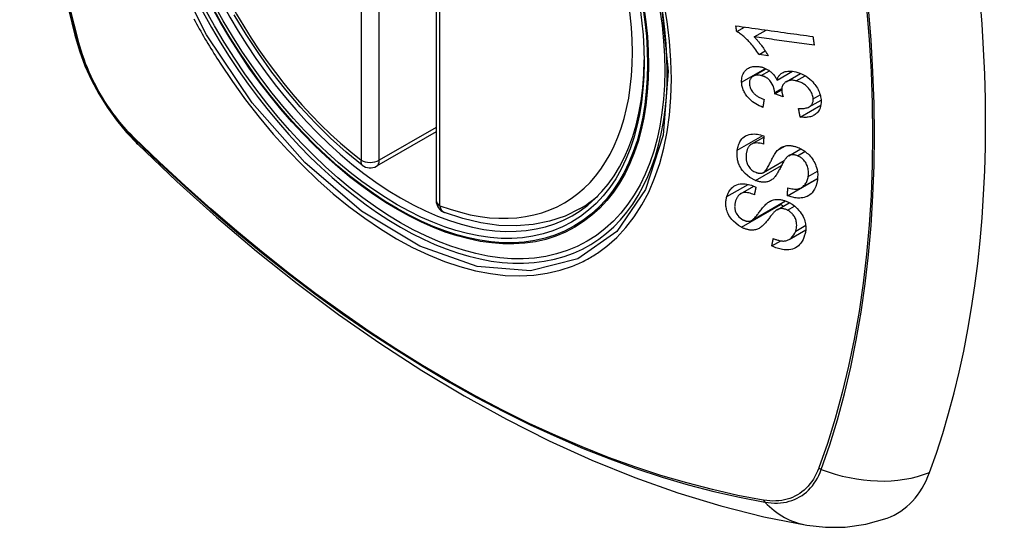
# Model space of a CAD drawing. Header units: inches. Extents: x 387.2 to 455.7, y 148.1 to 211.9.
# Tile 71 of 97: x 451.384 to 452.288, y 172.429 to 172.895. Entities that reach past the tile are written whole.
import ezdxf

# ---------------------------------------------------------------- set-up
doc = ezdxf.new("R2010")
doc.units = ezdxf.units.IN
doc.header["$MEASUREMENT"] = 0
doc.layers.add('Visible Edges(ANSI)', color=7, linetype='Continuous', lineweight=25)
doc.layers.add('Visible Tangent Edges(ANSI)', color=7, linetype='Continuous', lineweight=25)

msp = doc.modelspace()

# ---------------------------------------------------------------- linework, layer by layer
at = {"layer": 'Visible Edges(ANSI)'}
for p, q in [((451.76649, 173.21465), (451.76649, 172.72936)), ((452.04247, 172.88448), (452.04955, 172.88856)), ((452.05852, 172.8795), (452.06946, 172.8858)), ((452.06297, 172.86333), (452.06871, 172.86663)), ((452.07137, 172.86218), (452.06297, 172.86333)), ((452.05757, 172.84341), (452.06944, 172.85025)), ((452.07962, 172.83983), (452.09367, 172.84793)), ((452.08792, 172.83837), (452.10112, 172.84597)), ((452.07737, 172.82721), (452.08385, 172.83094)), ((452.08509, 172.82458), (452.07737, 172.82721)), ((452.10907, 172.8153), (452.11994, 172.82156)), ((452.1008, 172.80594), (452.11977, 172.81687)), ((451.76649, 172.79229), (451.71181, 172.7608)), ((452.05593, 172.78101), (452.06737, 172.7876)), ((452.09022, 172.77042), (452.10131, 172.7768)), ((452.06702, 172.75501), (452.08613, 172.76601)), ((452.08915, 172.73368), (452.11661, 172.7495)), ((452.10196, 172.74113), (452.11673, 172.74963)), ((452.11661, 172.7495), (452.11661, 172.74957)), ((452.11671, 172.74943), (452.11661, 172.7495)), ((452.04612, 172.73554), (452.05812, 172.74246)), ((451.8983, 172.72161), (451.90861, 172.72755)), ((452.05603, 172.71094), (452.08723, 172.72891)), ((452.07956, 172.72082), (452.0908, 172.72729)), ((452.09071, 172.69353), (452.10589, 172.70227)), ((452.07479, 172.68765), (452.08289, 172.69232))]:
    msp.add_line(p, q, dxfattribs=at)
at = {"layer": 'Visible Edges(ANSI)', "flags": 128}
for points in [[(451.4382, 173.58901), (451.42536, 173.5509), (451.41431, 173.51166), (451.40502, 173.47137), (451.39746, 173.4301), (451.39162, 173.38791), (451.38748, 173.34487), (451.385, 173.30103), (451.38418, 173.25645), (451.385, 173.21121), (451.38742, 173.16535), (451.39145, 173.11896), (451.39704, 173.07208), (451.40419, 173.02479), (451.41287, 172.97716), (451.42306, 172.92924), (451.43473, 172.88112)], [(451.69868, 172.7617), (451.68398, 172.7737), (451.66955, 172.78669), (451.65546, 172.8006), (451.64176, 172.81537), (451.62852, 172.83093), (451.61579, 172.84723), (451.60362, 172.86417), (451.59208, 172.88169), (451.5812, 172.8997)], [(452.04247, 172.88448), (452.04244, 172.8847), (452.04241, 172.88491), (452.04238, 172.88513), (452.04235, 172.88534), (452.04232, 172.88556), (452.04229, 172.88577), (452.04226, 172.88599), (452.04223, 172.8862), (452.0422, 172.88642), (452.04217, 172.88663), (452.04214, 172.88685), (452.04211, 172.88706), (452.04208, 172.88728), (452.04205, 172.88749), (452.04202, 172.88771), (452.04199, 172.88792), (452.04196, 172.88814), (452.04193, 172.88835), (452.0419, 172.88857), (452.04187, 172.88878), (452.04184, 172.889), (452.04181, 172.88921), (452.04178, 172.88943), (452.04175, 172.88965)], [(452.04175, 172.88965), (452.04467, 172.88924), (452.0476, 172.88883), (452.05054, 172.88842), (452.05349, 172.88801), (452.05644, 172.8876), (452.05939, 172.8872), (452.06235, 172.88678), (452.06531, 172.88637), (452.06827, 172.88596), (452.07123, 172.88555), (452.0742, 172.88514), (452.07716, 172.88473), (452.08012, 172.88432), (452.08309, 172.88391), (452.08604, 172.8835), (452.089, 172.88309), (452.09195, 172.88268), (452.0949, 172.88227), (452.09784, 172.88187), (452.10078, 172.88146), (452.10371, 172.88106), (452.10664, 172.88065), (452.10955, 172.88025), (452.11246, 172.87985)], [(452.06297, 172.86333), (452.06202, 172.86481), (452.06107, 172.86623), (452.06012, 172.86758), (452.05918, 172.86886), (452.05825, 172.87008), (452.05732, 172.87124), (452.0564, 172.87234), (452.0555, 172.87337), (452.05461, 172.87435), (452.05374, 172.87528), (452.0529, 172.87615), (452.05207, 172.87697), (452.05127, 172.87774), (452.05049, 172.87846), (452.04975, 172.87914), (452.04899, 172.8798), (452.04822, 172.88046), (452.04744, 172.8811), (452.04664, 172.88172), (452.04582, 172.88232), (452.045, 172.88291), (452.04417, 172.88346), (452.04332, 172.88399), (452.04247, 172.88448)], [(451.43473, 172.88112), (451.43897, 172.86682), (451.44411, 172.8531), (451.4501, 172.83988), (451.45691, 172.82715), (451.46453, 172.8149), (451.47298, 172.8031), (451.4823, 172.79178), (451.49258, 172.78095)], [(452.05852, 172.8795), (452.059, 172.87902), (452.05949, 172.87853), (452.05996, 172.87803), (452.06044, 172.87752), (452.0609, 172.877), (452.06136, 172.87648), (452.06182, 172.87595), (452.06227, 172.87542), (452.06271, 172.87488), (452.06315, 172.87435), (452.06357, 172.87381), (452.064, 172.87327), (452.06441, 172.87273), (452.06482, 172.87219), (452.06528, 172.87157), (452.06582, 172.87083), (452.06643, 172.86998), (452.06709, 172.86904), (452.06779, 172.86801), (452.06852, 172.86692), (452.06926, 172.86578), (452.06998, 172.8646), (452.07069, 172.86339), (452.07137, 172.86218)], [(452.11367, 172.8719), (452.11139, 172.87222), (452.1091, 172.87253), (452.10681, 172.87285), (452.10452, 172.87316), (452.10223, 172.87348), (452.09993, 172.87379), (452.09763, 172.87411), (452.09533, 172.87443), (452.09303, 172.87474), (452.09072, 172.87506), (452.08842, 172.87538), (452.08612, 172.8757), (452.08381, 172.87601), (452.0815, 172.87633), (452.0792, 172.87665), (452.0769, 172.87697), (452.07459, 172.87728), (452.07229, 172.8776), (452.06999, 172.87792), (452.06769, 172.87824), (452.06539, 172.87855), (452.0631, 172.87887), (452.06081, 172.87918), (452.05852, 172.8795)], [(452.11246, 172.87985), (452.11251, 172.87951), (452.11256, 172.87918), (452.11261, 172.87885), (452.11266, 172.87852), (452.11271, 172.87819), (452.11276, 172.87786), (452.11281, 172.87753), (452.11286, 172.8772), (452.11291, 172.87686), (452.11296, 172.87653), (452.11301, 172.8762), (452.11306, 172.87587), (452.11311, 172.87554), (452.11316, 172.87521), (452.11321, 172.87488), (452.11326, 172.87455), (452.11331, 172.87422), (452.11336, 172.87389), (452.11341, 172.87355), (452.11346, 172.87322), (452.11351, 172.87289), (452.11357, 172.87256), (452.11362, 172.87223), (452.11367, 172.8719)], [(452.04701, 172.838), (452.04699, 172.83936), (452.04708, 172.84069), (452.04726, 172.84197), (452.04754, 172.84322), (452.04793, 172.84441), (452.04842, 172.84556), (452.04901, 172.84664), (452.04968, 172.84764), (452.05044, 172.84857), (452.05129, 172.84941), (452.05223, 172.85016), (452.05325, 172.8508), (452.05428, 172.8513), (452.0553, 172.8517), (452.05631, 172.85199), (452.05728, 172.85221), (452.05819, 172.85235), (452.0591, 172.85245), (452.06002, 172.85249), (452.06095, 172.85248), (452.0619, 172.85242), (452.06286, 172.85231), (452.06383, 172.85215), (452.06481, 172.85194)], [(452.06481, 172.85194), (452.06547, 172.85177), (452.06612, 172.85158), (452.06678, 172.85137), (452.06743, 172.85113), (452.06808, 172.85087), (452.06872, 172.85059), (452.06936, 172.85028), (452.06999, 172.84996), (452.07062, 172.84961), (452.07123, 172.84923), (452.07185, 172.84883), (452.07249, 172.84838), (452.07315, 172.84789), (452.07383, 172.84734), (452.07451, 172.84674), (452.07519, 172.84609), (452.07586, 172.84538), (452.07651, 172.84464), (452.07712, 172.84388), (452.07769, 172.8431), (452.07822, 172.8423), (452.07872, 172.84149), (452.07919, 172.84067), (452.07962, 172.83983)], [(452.07962, 172.83983), (452.07978, 172.84044), (452.07996, 172.84103), (452.08017, 172.84161), (452.08041, 172.84217), (452.08068, 172.84271), (452.08097, 172.84323), (452.0813, 172.84374), (452.08165, 172.84422), (452.08204, 172.84468), (452.08246, 172.84511), (452.0829, 172.84551), (452.08337, 172.84589), (452.08387, 172.84624), (452.08442, 172.84657), (452.08512, 172.84693), (452.08598, 172.84729), (452.087, 172.84761), (452.08819, 172.84788), (452.08954, 172.84805), (452.09094, 172.84811), (452.09237, 172.84806), (452.09382, 172.84791), (452.09529, 172.84767), (452.09676, 172.84735)], [(452.09676, 172.84735), (452.09869, 172.84683), (452.10061, 172.84617), (452.10251, 172.84536), (452.10437, 172.84441), (452.10617, 172.84333), (452.10791, 172.84212), (452.10956, 172.84079), (452.11104, 172.83944), (452.11233, 172.83812), (452.11343, 172.83687), (452.11435, 172.83574), (452.11514, 172.83468), (452.11587, 172.83359), (452.11655, 172.83248), (452.11717, 172.83135), (452.11773, 172.83021), (452.11823, 172.82905), (452.11866, 172.82789), (452.11903, 172.82672), (452.11933, 172.82556), (452.11958, 172.8244), (452.11976, 172.82324), (452.1199, 172.82209), (452.11997, 172.82095)], [(452.06647, 172.81484), (452.06485, 172.81552), (452.06324, 172.81626), (452.06165, 172.81708), (452.0601, 172.81798), (452.05858, 172.81896), (452.05711, 172.82002), (452.05574, 172.82113), (452.05455, 172.82221), (452.05351, 172.82326), (452.05262, 172.82426), (452.05186, 172.8252), (452.05117, 172.82612), (452.05053, 172.82706), (452.04994, 172.82802), (452.04941, 172.82899), (452.04892, 172.82999), (452.0485, 172.83099), (452.04813, 172.83199), (452.04781, 172.833), (452.04755, 172.834), (452.04734, 172.83501), (452.04718, 172.83601), (452.04707, 172.83701), (452.04701, 172.838)], [(452.06494, 172.84404), (452.06421, 172.84419), (452.06348, 172.84432), (452.06276, 172.8444), (452.06204, 172.84444), (452.06134, 172.84444), (452.06066, 172.84439), (452.06, 172.84429), (452.05936, 172.84415), (452.05875, 172.84396), (452.05816, 172.84371), (452.0576, 172.84343), (452.05706, 172.84309), (452.05657, 172.84271), (452.05611, 172.8423), (452.0557, 172.84184), (452.05534, 172.84136), (452.05503, 172.84083), (452.05477, 172.84027), (452.05456, 172.83969), (452.0544, 172.83907), (452.05428, 172.83844), (452.05421, 172.83778), (452.05418, 172.83711), (452.05419, 172.83644)], [(452.07742, 172.82842), (452.07697, 172.83158), (452.07588, 172.83474), (452.07427, 172.83767), (452.07295, 172.83943), (452.07245, 172.83998), (452.07212, 172.8403), (452.07178, 172.84062), (452.07143, 172.84092), (452.07107, 172.84121), (452.0707, 172.84149), (452.07032, 172.84175), (452.06993, 172.842), (452.06953, 172.84224), (452.06913, 172.84247), (452.06872, 172.84268), (452.06831, 172.84288), (452.06789, 172.84307), (452.06748, 172.84324), (452.06706, 172.8434), (452.06663, 172.84355), (452.06621, 172.84369), (452.06579, 172.84382), (452.06536, 172.84393), (452.06494, 172.84404)], [(452.09724, 172.83914), (452.09643, 172.83932), (452.09562, 172.83946), (452.09483, 172.83957), (452.09404, 172.83964), (452.09326, 172.83966), (452.09249, 172.83965), (452.09173, 172.83959), (452.091, 172.83948), (452.09029, 172.83932), (452.08961, 172.83912), (452.08895, 172.83888), (452.08833, 172.83859), (452.08773, 172.83826), (452.08714, 172.83786), (452.08655, 172.8374), (452.08598, 172.83685), (452.08544, 172.8362), (452.08497, 172.83548), (452.08458, 172.8347), (452.08427, 172.83388), (452.08405, 172.833), (452.08391, 172.83209), (452.08385, 172.83115), (452.08386, 172.83019)], [(452.11272, 172.82272), (452.11264, 172.82374), (452.11247, 172.82477), (452.11223, 172.82581), (452.11189, 172.82684), (452.11148, 172.82786), (452.11098, 172.82886), (452.11039, 172.82986), (452.10975, 172.83081), (452.10907, 172.83168), (452.10839, 172.83248), (452.10771, 172.83321), (452.10702, 172.83388), (452.10631, 172.83453), (452.10558, 172.83513), (452.10481, 172.83571), (452.10403, 172.83625), (452.10321, 172.83676), (452.10238, 172.83722), (452.10154, 172.83764), (452.10069, 172.83802), (452.09984, 172.83836), (452.09898, 172.83865), (452.09811, 172.83892), (452.09724, 172.83914)], [(452.05419, 172.83644), (452.05429, 172.83534), (452.0545, 172.83422), (452.05481, 172.83311), (452.05524, 172.83201), (452.05579, 172.83092), (452.05641, 172.82993), (452.05703, 172.82909), (452.0576, 172.8284), (452.05812, 172.82784), (452.05865, 172.82731), (452.05921, 172.8268), (452.05978, 172.82632), (452.06038, 172.82586), (452.06099, 172.82543), (452.06162, 172.82501), (452.06226, 172.82461), (452.06291, 172.82424), (452.06358, 172.82388), (452.06425, 172.82354), (452.06493, 172.82322), (452.06561, 172.82291), (452.06629, 172.82263), (452.06697, 172.82236), (452.06765, 172.8221)], [(452.08386, 172.83019), (452.08387, 172.82997), (452.08389, 172.82974), (452.08391, 172.82952), (452.08394, 172.82929), (452.08397, 172.82906), (452.084, 172.82884), (452.08404, 172.8286), (452.08408, 172.82837), (452.08413, 172.82814), (452.08418, 172.8279), (452.08423, 172.82766), (452.08428, 172.82742), (452.08434, 172.82718), (452.0844, 172.82694), (452.08446, 172.8267), (452.08452, 172.82646), (452.08459, 172.82622), (452.08466, 172.82599), (452.08473, 172.82575), (452.0848, 172.82551), (452.08487, 172.82527), (452.08494, 172.82504), (452.08502, 172.82481), (452.08509, 172.82458)], [(452.06765, 172.8221), (452.0676, 172.8218), (452.06755, 172.82149), (452.0675, 172.82119), (452.06745, 172.82089), (452.0674, 172.82059), (452.06735, 172.82028), (452.0673, 172.81998), (452.06725, 172.81968), (452.0672, 172.81938), (452.06715, 172.81907), (452.0671, 172.81877), (452.06706, 172.81847), (452.06701, 172.81817), (452.06696, 172.81786), (452.06691, 172.81756), (452.06686, 172.81726), (452.06681, 172.81696), (452.06676, 172.81666), (452.06671, 172.81635), (452.06666, 172.81605), (452.06662, 172.81575), (452.06657, 172.81545), (452.06652, 172.81514), (452.06647, 172.81484)], [(452.07737, 172.82721), (452.07737, 172.82726), (452.07738, 172.82731), (452.07738, 172.82736), (452.07738, 172.82741), (452.07739, 172.82746), (452.07739, 172.82751), (452.0774, 172.82756), (452.0774, 172.82762), (452.0774, 172.82767), (452.07741, 172.82772), (452.07741, 172.82777), (452.07741, 172.82782), (452.07741, 172.82787), (452.07742, 172.82792), (452.07742, 172.82797), (452.07742, 172.82802), (452.07742, 172.82807), (452.07742, 172.82812), (452.07742, 172.82817), (452.07742, 172.82822), (452.07742, 172.82827), (452.07742, 172.82832), (452.07742, 172.82837), (452.07742, 172.82842)], [(452.09925, 172.81385), (452.10029, 172.8138), (452.10134, 172.81378), (452.10238, 172.81379), (452.1034, 172.81384), (452.10441, 172.81393), (452.10538, 172.81407), (452.10633, 172.81426), (452.10725, 172.81452), (452.10813, 172.81484), (452.10895, 172.81524), (452.10966, 172.81568), (452.11025, 172.81615), (452.11074, 172.81662), (452.11113, 172.81708), (452.11147, 172.81754), (452.11177, 172.81803), (452.11202, 172.81854), (452.11224, 172.81908), (452.11242, 172.81963), (452.11255, 172.82022), (452.11265, 172.82082), (452.11271, 172.82144), (452.11273, 172.82208), (452.11272, 172.82272)], [(452.11997, 172.82095), (452.11999, 172.81919), (452.11986, 172.81746), (452.11957, 172.81581), (452.1191, 172.81422), (452.11847, 172.81274), (452.11769, 172.81144), (452.11685, 172.81035), (452.116, 172.80947), (452.11519, 172.80878), (452.11444, 172.80823), (452.11366, 172.80773), (452.11284, 172.80728), (452.11199, 172.80689), (452.11109, 172.80655), (452.11016, 172.80625), (452.1092, 172.80602), (452.10821, 172.80583), (452.1072, 172.80571), (452.10617, 172.80563), (452.10513, 172.8056), (452.10406, 172.80562), (452.10299, 172.80569), (452.1019, 172.80579), (452.1008, 172.80594)], [(452.1008, 172.80594), (452.10073, 172.80627), (452.10067, 172.8066), (452.1006, 172.80693), (452.10054, 172.80726), (452.10047, 172.80759), (452.10041, 172.80792), (452.10034, 172.80825), (452.10028, 172.80858), (452.10021, 172.80891), (452.10015, 172.80923), (452.10008, 172.80956), (452.10002, 172.80989), (452.09996, 172.81022), (452.09989, 172.81055), (452.09983, 172.81088), (452.09976, 172.81121), (452.0997, 172.81154), (452.09963, 172.81187), (452.09957, 172.8122), (452.09951, 172.81253), (452.09944, 172.81286), (452.09938, 172.81319), (452.09931, 172.81352), (452.09925, 172.81385)], [(452.04303, 172.77553), (452.04322, 172.7767), (452.04346, 172.77784), (452.04374, 172.77896), (452.04408, 172.78006), (452.04447, 172.78112), (452.04492, 172.78215), (452.04543, 172.78315), (452.04601, 172.7841), (452.04664, 172.78501), (452.04736, 172.7859), (452.04826, 172.78682), (452.04937, 172.78774), (452.0507, 172.7886), (452.05226, 172.78934), (452.0539, 172.78987), (452.05552, 172.79019), (452.0571, 172.79035), (452.05859, 172.79039), (452.06003, 172.79032), (452.06149, 172.79015), (452.06296, 172.7899), (452.06444, 172.78956), (452.06593, 172.78913), (452.06742, 172.78862)], [(452.06742, 172.78862), (452.06741, 172.7883), (452.06739, 172.78799), (452.06737, 172.78767), (452.06735, 172.78736), (452.06733, 172.78705), (452.06732, 172.78673), (452.0673, 172.78642), (452.06728, 172.7861), (452.06726, 172.78579), (452.06725, 172.78548), (452.06723, 172.78516), (452.06721, 172.78485), (452.06719, 172.78453), (452.06718, 172.78422), (452.06716, 172.78391), (452.06714, 172.78359), (452.06712, 172.78328), (452.06711, 172.78297), (452.06709, 172.78265), (452.06707, 172.78234), (452.06705, 172.78203), (452.06704, 172.78171), (452.06702, 172.7814), (452.067, 172.78108)], [(451.49258, 172.78095), (451.52839, 172.74683), (451.56477, 172.7141), (451.60166, 172.68281), (451.63901, 172.65304), (451.67678, 172.62481), (451.71492, 172.5982), (451.75339, 172.57324), (451.79214, 172.54998), (451.83112, 172.52848), (451.8703, 172.50878), (451.90962, 172.49094), (451.94905, 172.47499), (451.98855, 172.46099), (452.02805, 172.44899), (452.06753, 172.43905), (452.10693, 172.43122)], [(452.0598, 172.74772), (452.05467, 172.75043), (452.05022, 172.75408), (452.04769, 172.75697), (452.04666, 172.75846), (452.04585, 172.75983), (452.04519, 172.76111), (452.04468, 172.76228), (452.04428, 172.76331), (452.04399, 172.76419), (452.04376, 172.76497), (452.04355, 172.76575), (452.04337, 172.76653), (452.04321, 172.7673), (452.04308, 172.76808), (452.04297, 172.76884), (452.04289, 172.76961), (452.04283, 172.77037), (452.04279, 172.77113), (452.04278, 172.77188), (452.04279, 172.77262), (452.04282, 172.77336), (452.04287, 172.77409), (452.04294, 172.77481), (452.04303, 172.77553)], [(452.067, 172.78108), (452.06545, 172.78152), (452.06389, 172.78186), (452.06235, 172.78208), (452.06085, 172.78216), (452.05941, 172.78209), (452.05804, 172.78185), (452.05686, 172.78146), (452.05594, 172.78102), (452.05528, 172.78059), (452.0548, 172.7802), (452.05436, 172.77979), (452.05396, 172.77935), (452.05359, 172.77888), (452.05326, 172.77838), (452.05295, 172.77786), (452.05268, 172.77733), (452.05243, 172.77677), (452.05221, 172.7762), (452.05201, 172.77561), (452.05183, 172.77501), (452.05168, 172.7744), (452.05154, 172.77379), (452.05143, 172.77317), (452.05133, 172.77254)], [(452.06673, 172.75486), (452.06734, 172.75521), (452.06796, 172.75572), (452.06858, 172.75635), (452.0692, 172.75709), (452.0698, 172.7579), (452.07037, 172.75877), (452.07092, 172.75964), (452.07142, 172.76051), (452.07188, 172.76135), (452.07232, 172.76218), (452.07274, 172.76301), (452.07316, 172.76384), (452.07357, 172.76469), (452.07399, 172.76555), (452.07443, 172.76644), (452.07489, 172.76735), (452.07539, 172.7683), (452.07593, 172.7693), (452.07651, 172.77034), (452.07713, 172.77141), (452.07778, 172.77246), (452.07845, 172.77346), (452.07913, 172.77437), (452.0798, 172.77516)], [(452.0798, 172.77516), (452.08049, 172.77585), (452.08122, 172.77651), (452.082, 172.77712), (452.08282, 172.77768), (452.08368, 172.77819), (452.0846, 172.77864), (452.08556, 172.77902), (452.08654, 172.77932), (452.08748, 172.77954), (452.08839, 172.77968), (452.08925, 172.77976), (452.09007, 172.77979), (452.09082, 172.77979), (452.09153, 172.77975), (452.09223, 172.77969), (452.09293, 172.7796), (452.09363, 172.77949), (452.09434, 172.77935), (452.09505, 172.77919), (452.09576, 172.77901), (452.09647, 172.7788), (452.09719, 172.77857), (452.0979, 172.77831), (452.09861, 172.77804)], [(452.09861, 172.77804), (452.09973, 172.77757), (452.10084, 172.77705), (452.10192, 172.77647), (452.103, 172.77585), (452.10405, 172.77517), (452.10507, 172.77446), (452.10606, 172.7737), (452.10702, 172.7729), (452.10798, 172.77204), (452.10894, 172.7711), (452.10991, 172.77007), (452.11087, 172.76895), (452.11179, 172.76773), (452.11267, 172.76644), (452.11345, 172.76513), (452.11414, 172.7638), (452.11475, 172.76245), (452.11528, 172.76109), (452.11577, 172.7596), (452.11625, 172.75775), (452.11664, 172.75556), (452.11684, 172.75313), (452.11682, 172.75073), (452.11657, 172.7484)], [(452.05133, 172.77254), (452.05126, 172.77204), (452.0512, 172.77153), (452.05116, 172.77102), (452.05112, 172.7705), (452.05109, 172.76999), (452.05108, 172.76947), (452.05107, 172.76894), (452.05108, 172.76841), (452.05111, 172.76788), (452.05115, 172.76733), (452.05121, 172.76679), (452.05129, 172.76624), (452.05139, 172.76569), (452.0515, 172.76514), (452.05165, 172.76459), (452.05181, 172.76404), (452.05201, 172.76348), (452.05224, 172.7629), (452.05274, 172.76188), (452.05366, 172.7604), (452.05497, 172.75877), (452.05651, 172.75731), (452.05825, 172.75609), (452.06012, 172.75518)], [(452.08725, 172.76766), (452.08692, 172.76722), (452.08657, 172.7667), (452.0862, 172.76611), (452.08582, 172.76546), (452.08541, 172.76475), (452.085, 172.76399), (452.08456, 172.76318), (452.08412, 172.76235), (452.08367, 172.76148), (452.08321, 172.7606), (452.08274, 172.7597), (452.08227, 172.7588), (452.0818, 172.75791), (452.08132, 172.75702), (452.08084, 172.75615), (452.08037, 172.7553), (452.07989, 172.75449), (452.07942, 172.75371), (452.07892, 172.75294), (452.07841, 172.75218), (452.07788, 172.75145), (452.07734, 172.75076), (452.07679, 172.75014), (452.07623, 172.74959)], [(452.09828, 172.77041), (452.09761, 172.77066), (452.09694, 172.77087), (452.09627, 172.77105), (452.09561, 172.77119), (452.09495, 172.77128), (452.0943, 172.77134), (452.09366, 172.77134), (452.09306, 172.77131), (452.09251, 172.77124), (452.09201, 172.77114), (452.09155, 172.77101), (452.09112, 172.77085), (452.09072, 172.77068), (452.09034, 172.77048), (452.08997, 172.77027), (452.08962, 172.77003), (452.08928, 172.76978), (452.08895, 172.76951), (452.08863, 172.76922), (452.08833, 172.76893), (452.08804, 172.76862), (452.08777, 172.76831), (452.0875, 172.76799), (452.08725, 172.76766)], [(452.10815, 172.75139), (452.10828, 172.75235), (452.10836, 172.75331), (452.10839, 172.7543), (452.10838, 172.7553), (452.10832, 172.75631), (452.1082, 172.75734), (452.10803, 172.75837), (452.10779, 172.75941), (452.10749, 172.76045), (452.10713, 172.76148), (452.10669, 172.76251), (452.10617, 172.76353), (452.10556, 172.76452), (452.10488, 172.76547), (452.10417, 172.76631), (452.10346, 172.76703), (452.10278, 172.76766), (452.10216, 172.76817), (452.10154, 172.76863), (452.10092, 172.76905), (452.10028, 172.76944), (452.09963, 172.7698), (452.09896, 172.77012), (452.09828, 172.77041)], [(452.07623, 172.74959), (452.07558, 172.74901), (452.0749, 172.74848), (452.07417, 172.74799), (452.07341, 172.74754), (452.0726, 172.74715), (452.07175, 172.74681), (452.07087, 172.74654), (452.07001, 172.74634), (452.06918, 172.74621), (452.06839, 172.74613), (452.06766, 172.7461), (452.06699, 172.74611), (452.06638, 172.74614), (452.06579, 172.74618), (452.0652, 172.74625), (452.06461, 172.74634), (452.06401, 172.74644), (452.06341, 172.74657), (452.06282, 172.74672), (452.06222, 172.74688), (452.06161, 172.74706), (452.06101, 172.74726), (452.06041, 172.74748), (452.0598, 172.74772)], [(452.06012, 172.75518), (452.06042, 172.75506), (452.06071, 172.75496), (452.06101, 172.75486), (452.0613, 172.75476), (452.0616, 172.75468), (452.06189, 172.7546), (452.06219, 172.75453), (452.06248, 172.75448), (452.06278, 172.75443), (452.06307, 172.75439), (452.06335, 172.75436), (452.06364, 172.75433), (452.06392, 172.75432), (452.0642, 172.75432), (452.06448, 172.75433), (452.06475, 172.75435), (452.06501, 172.75438), (452.06527, 172.75442), (452.06553, 172.75447), (452.06578, 172.75453), (452.06602, 172.7546), (452.06626, 172.75468), (452.0665, 172.75476), (452.06673, 172.75486)], [(452.11657, 172.7484), (452.11593, 172.7451), (452.115, 172.74203), (452.11393, 172.73961), (452.11285, 172.7378), (452.11184, 172.73651), (452.11086, 172.73549), (452.10978, 172.73458), (452.1086, 172.73378), (452.10732, 172.7331), (452.10594, 172.73254), (452.10454, 172.73212), (452.10316, 172.73184), (452.10182, 172.73166), (452.10054, 172.73158), (452.09936, 172.73157), (452.09824, 172.73161), (452.09713, 172.7317), (452.096, 172.73185), (452.09487, 172.73204), (452.09374, 172.73228), (452.0926, 172.73257), (452.09145, 172.7329), (452.0903, 172.73327), (452.08915, 172.73368)], [(452.08938, 172.74108), (452.09059, 172.74073), (452.09182, 172.74043), (452.09304, 172.74018), (452.09425, 172.73999), (452.09544, 172.73987), (452.09661, 172.73983), (452.09775, 172.73987), (452.09883, 172.74), (452.09987, 172.74024), (452.10088, 172.74059), (452.10185, 172.74107), (452.10275, 172.74163), (452.10355, 172.74226), (452.10428, 172.74295), (452.10493, 172.74366), (452.10549, 172.74439), (452.106, 172.74516), (452.10646, 172.74596), (452.10686, 172.74679), (452.10721, 172.74766), (452.10752, 172.74855), (452.10778, 172.74948), (452.10799, 172.75042), (452.10815, 172.75139)], [(452.03345, 172.7329), (452.03383, 172.73402), (452.03426, 172.73511), (452.03474, 172.73618), (452.03529, 172.7372), (452.03589, 172.73818), (452.03656, 172.73911), (452.03729, 172.74), (452.03809, 172.74083), (452.03897, 172.7416), (452.03998, 172.74236), (452.04116, 172.74306), (452.04251, 172.74368), (452.04405, 172.74417), (452.0457, 172.7445), (452.04733, 172.74465), (452.04892, 172.74464), (452.05042, 172.74453), (452.05183, 172.74433), (452.05322, 172.74405), (452.05461, 172.7437), (452.05599, 172.74327), (452.05738, 172.74276), (452.05876, 172.74218), (452.06015, 172.74153)], [(452.06015, 172.74153), (452.06009, 172.74124), (452.06002, 172.74096), (452.05996, 172.74067), (452.0599, 172.74038), (452.05984, 172.74009), (452.05978, 172.7398), (452.05972, 172.73951), (452.05966, 172.73923), (452.0596, 172.73894), (452.05954, 172.73865), (452.05948, 172.73836), (452.05942, 172.73807), (452.05936, 172.73779), (452.0593, 172.7375), (452.05924, 172.73721), (452.05917, 172.73692), (452.05911, 172.73663), (452.05905, 172.73635), (452.05899, 172.73606), (452.05893, 172.73577), (452.05887, 172.73548), (452.05881, 172.7352), (452.05875, 172.73491), (452.05869, 172.73462)], [(452.08915, 172.73368), (452.08916, 172.73399), (452.08917, 172.7343), (452.08918, 172.73461), (452.08919, 172.73491), (452.0892, 172.73522), (452.0892, 172.73553), (452.08921, 172.73584), (452.08922, 172.73614), (452.08923, 172.73645), (452.08924, 172.73676), (452.08925, 172.73707), (452.08926, 172.73738), (452.08927, 172.73768), (452.08928, 172.73799), (452.08929, 172.7383), (452.0893, 172.73861), (452.08931, 172.73892), (452.08932, 172.73923), (452.08933, 172.73953), (452.08934, 172.73984), (452.08935, 172.74015), (452.08936, 172.74046), (452.08937, 172.74077), (452.08938, 172.74108)], [(452.04678, 172.70485), (452.04411, 172.70646), (452.04159, 172.70837), (452.03952, 172.71029), (452.03802, 172.71193), (452.03701, 172.7132), (452.03614, 172.71443), (452.03537, 172.71568), (452.03469, 172.71696), (452.03411, 172.71825), (452.03364, 172.71953), (452.03326, 172.72076), (452.03298, 172.72193), (452.03277, 172.72306), (452.03263, 172.72411), (452.03254, 172.72509), (452.0325, 172.72602), (452.03249, 172.72692), (452.03253, 172.72782), (452.0326, 172.7287), (452.0327, 172.72957), (452.03284, 172.73042), (452.03302, 172.73126), (452.03322, 172.73209), (452.03345, 172.7329)], [(452.05869, 172.73462), (452.05746, 172.73513), (452.05622, 172.73558), (452.05498, 172.73596), (452.05374, 172.73627), (452.05252, 172.73649), (452.05133, 172.73661), (452.05017, 172.73662), (452.04905, 172.73653), (452.04802, 172.73632), (452.04713, 172.73603), (452.04638, 172.73569), (452.04575, 172.73532), (452.04522, 172.73493), (452.04473, 172.73451), (452.04427, 172.73406), (452.04385, 172.73357), (452.04346, 172.73306), (452.0431, 172.73252), (452.04278, 172.73196), (452.04248, 172.73139), (452.0422, 172.7308), (452.04195, 172.7302), (452.04173, 172.72958), (452.04152, 172.72895)], [(452.07097, 172.72734), (452.07177, 172.72788), (452.07261, 172.72838), (452.07348, 172.72884), (452.0744, 172.72924), (452.07535, 172.72959), (452.07635, 172.72988), (452.07738, 172.7301), (452.07841, 172.73024), (452.0794, 172.73031), (452.08035, 172.73032), (452.08124, 172.73028), (452.08207, 172.7302), (452.08285, 172.73009), (452.08357, 172.72996), (452.08428, 172.72981), (452.08499, 172.72963), (452.0857, 172.72943), (452.08641, 172.7292), (452.08712, 172.72895), (452.08783, 172.72868), (452.08853, 172.72838), (452.08924, 172.72807), (452.08994, 172.72773), (452.09064, 172.72738)], [(451.8983, 172.72161), (451.88492, 172.71504), (451.87068, 172.71024), (451.85572, 172.70722), (451.84016, 172.70599), (451.82413, 172.70652), (451.80772, 172.70878), (451.79102, 172.71272), (451.77414, 172.7183)], [(452.04152, 172.72895), (452.04137, 172.72844), (452.04123, 172.72793), (452.0411, 172.72741), (452.04098, 172.72689), (452.04088, 172.72636), (452.04079, 172.72582), (452.04072, 172.72528), (452.04067, 172.72473), (452.04063, 172.72417), (452.04062, 172.7236), (452.04063, 172.72303), (452.04066, 172.72244), (452.04073, 172.72185), (452.04082, 172.72125), (452.04095, 172.72063), (452.04117, 172.71986), (452.04151, 172.71892), (452.04203, 172.71783), (452.04273, 172.71663), (452.04357, 172.71546), (452.04455, 172.71435), (452.04566, 172.71333), (452.04685, 172.71244), (452.04813, 172.71168)], [(452.05483, 172.71043), (452.05549, 172.71067), (452.05618, 172.71103), (452.05689, 172.71151), (452.05761, 172.71209), (452.05834, 172.71276), (452.05904, 172.71347), (452.05972, 172.7142), (452.06036, 172.71494), (452.06096, 172.71566), (452.06153, 172.71638), (452.06209, 172.71709), (452.06263, 172.71781), (452.06317, 172.71853), (452.06372, 172.71927), (452.06429, 172.72003), (452.06489, 172.72081), (452.06552, 172.72161), (452.0662, 172.72245), (452.06694, 172.72333), (452.06772, 172.72423), (452.06853, 172.72511), (452.06936, 172.72594), (452.07017, 172.7267), (452.07097, 172.72734)], [(452.08923, 172.72034), (452.08855, 172.72068), (452.08786, 172.72099), (452.08717, 172.72125), (452.08647, 172.72148), (452.08578, 172.72166), (452.08509, 172.72179), (452.08441, 172.72188), (452.08379, 172.72192), (452.08322, 172.72191), (452.0827, 172.72188), (452.08222, 172.72181), (452.08178, 172.72172), (452.08137, 172.7216), (452.08097, 172.72147), (452.08058, 172.72132), (452.0802, 172.72115), (452.07983, 172.72097), (452.07948, 172.72077), (452.07913, 172.72055), (452.0788, 172.72033), (452.07847, 172.72009), (452.07816, 172.71985), (452.07786, 172.7196), (452.07757, 172.71934)], [(452.08307, 172.72575), (452.08305, 172.72577), (452.08302, 172.72579), (452.083, 172.72581), (452.08298, 172.72583), (452.08296, 172.72585), (452.08294, 172.72586), (452.08292, 172.72588), (452.0829, 172.7259), (452.08288, 172.72592), (452.08285, 172.72594), (452.08283, 172.72596), (452.08281, 172.72598), (452.08279, 172.726), (452.08277, 172.72602), (452.08275, 172.72604), (452.08273, 172.72606), (452.08271, 172.72608), (452.08269, 172.7261), (452.08267, 172.72612), (452.08264, 172.72614), (452.08262, 172.72616), (452.0826, 172.72618), (452.08258, 172.7262), (452.08256, 172.72622)], [(452.08517, 172.72405), (452.08508, 172.72411), (452.085, 172.72417), (452.08491, 172.72423), (452.08482, 172.7243), (452.08473, 172.72436), (452.08465, 172.72443), (452.08456, 172.7245), (452.08447, 172.72456), (452.08438, 172.72463), (452.0843, 172.7247), (452.08421, 172.72477), (452.08412, 172.72484), (452.08403, 172.72491), (452.08395, 172.72499), (452.08386, 172.72506), (452.08377, 172.72513), (452.08368, 172.72521), (452.08359, 172.72528), (452.08351, 172.72536), (452.08342, 172.72543), (452.08333, 172.72551), (452.08324, 172.72559), (452.08315, 172.72567), (452.08307, 172.72575)], [(452.09669, 172.70132), (452.09705, 172.70259), (452.09733, 172.70389), (452.0975, 172.70524), (452.09757, 172.70663), (452.09753, 172.70796), (452.0974, 172.70914), (452.09721, 172.71016), (452.09699, 172.71105), (452.09672, 172.71193), (452.09638, 172.71281), (452.09597, 172.71368), (452.09549, 172.71455), (452.09494, 172.71538), (452.09437, 172.71613), (452.09381, 172.71679), (452.09328, 172.71735), (452.0928, 172.71782), (452.09233, 172.71824), (452.09185, 172.71864), (452.09135, 172.71902), (452.09084, 172.71938), (452.09032, 172.71972), (452.08978, 172.72004), (452.08923, 172.72034)], [(452.09064, 172.72738), (452.09328, 172.72582), (452.09577, 172.72399), (452.09792, 172.72206), (452.09958, 172.72029), (452.10077, 172.71885), (452.10176, 172.71748), (452.10265, 172.71608), (452.10342, 172.71464), (452.1041, 172.71318), (452.10464, 172.71176), (452.10507, 172.71039), (452.1054, 172.7091), (452.10564, 172.70789), (452.1058, 172.70678), (452.1059, 172.70576), (452.10595, 172.70477), (452.10596, 172.70379), (452.10593, 172.70283), (452.10585, 172.70187), (452.10573, 172.70094), (452.10557, 172.70002), (452.10538, 172.69912), (452.10515, 172.69824), (452.10489, 172.69737)], [(452.04813, 172.71168), (452.04842, 172.71153), (452.0487, 172.71139), (452.04899, 172.71125), (452.04928, 172.71112), (452.04957, 172.711), (452.04986, 172.71089), (452.05016, 172.71078), (452.05045, 172.71069), (452.05074, 172.7106), (452.05103, 172.71052), (452.05132, 172.71045), (452.05161, 172.71039), (452.0519, 172.71034), (452.05218, 172.7103), (452.05246, 172.71027), (452.05274, 172.71025), (452.05301, 172.71024), (452.05328, 172.71024), (452.05355, 172.71025), (452.05381, 172.71027), (452.05407, 172.71029), (452.05433, 172.71033), (452.05458, 172.71038), (452.05483, 172.71043)], [(452.07757, 172.71934), (452.07717, 172.71898), (452.07674, 172.71855), (452.07628, 172.71806), (452.0758, 172.71751), (452.07529, 172.71691), (452.07476, 172.71627), (452.07421, 172.71559), (452.07364, 172.71488), (452.07306, 172.71414), (452.07247, 172.71339), (452.07187, 172.71263), (452.07126, 172.71187), (452.07065, 172.7111), (452.07004, 172.71035), (452.06943, 172.70961), (452.06883, 172.7089), (452.06823, 172.70821), (452.06763, 172.70756), (452.06702, 172.70691), (452.06639, 172.70628), (452.06575, 172.70568), (452.0651, 172.70513), (452.06445, 172.70463), (452.0638, 172.7042)], [(452.0638, 172.7042), (452.06307, 172.70376), (452.06229, 172.70337), (452.06149, 172.70302), (452.06065, 172.70272), (452.05977, 172.70248), (452.05886, 172.70229), (452.05793, 172.70216), (452.05702, 172.7021), (452.05617, 172.7021), (452.05536, 172.70214), (452.05461, 172.70222), (452.05392, 172.70232), (452.0533, 172.70243), (452.0527, 172.70256), (452.05211, 172.70271), (452.05151, 172.70287), (452.05092, 172.70306), (452.05033, 172.70326), (452.04973, 172.70348), (452.04914, 172.70372), (452.04855, 172.70398), (452.04796, 172.70425), (452.04737, 172.70455), (452.04678, 172.70485)], [(452.10489, 172.69737), (452.10421, 172.69547), (452.10342, 172.69364), (452.1025, 172.69188), (452.10144, 172.69024), (452.10028, 172.6888), (452.0991, 172.68762), (452.09788, 172.68665), (452.09659, 172.68583), (452.09519, 172.68515), (452.09367, 172.68462), (452.09206, 172.68423), (452.09045, 172.68401), (452.08887, 172.68393), (452.08736, 172.68397), (452.08595, 172.68409), (452.08465, 172.68427), (452.08341, 172.6845), (452.08218, 172.6848), (452.08095, 172.68514), (452.07971, 172.68554), (452.07848, 172.686), (452.07725, 172.6865), (452.07602, 172.68705), (452.07479, 172.68765)], [(452.07479, 172.68765), (452.07484, 172.68794), (452.07489, 172.68822), (452.07495, 172.6885), (452.075, 172.68878), (452.07505, 172.68907), (452.0751, 172.68935), (452.07515, 172.68963), (452.07521, 172.68992), (452.07526, 172.6902), (452.07531, 172.69048), (452.07536, 172.69077), (452.07542, 172.69105), (452.07547, 172.69133), (452.07552, 172.69162), (452.07557, 172.6919), (452.07563, 172.69218), (452.07568, 172.69247), (452.07573, 172.69275), (452.07578, 172.69303), (452.07584, 172.69332), (452.07589, 172.6936), (452.07594, 172.69388), (452.076, 172.69417), (452.07605, 172.69445)], [(452.07605, 172.69445), (452.07673, 172.69416), (452.07741, 172.69389), (452.0781, 172.69363), (452.07879, 172.69339), (452.07948, 172.69316), (452.08016, 172.69295), (452.08085, 172.69276), (452.08153, 172.69259), (452.08221, 172.69244), (452.08288, 172.69232), (452.08355, 172.69222), (452.08422, 172.69215), (452.08487, 172.69211), (452.08559, 172.6921), (452.08647, 172.69215), (452.08749, 172.6923), (452.08863, 172.6926), (452.08986, 172.69309), (452.09119, 172.69381), (452.09255, 172.69482), (452.09387, 172.69614), (452.09503, 172.69771), (452.09597, 172.69945), (452.09669, 172.70132)], [(452.10693, 172.43122), (452.12388, 172.4293), (452.14208, 172.42944), (452.16117, 172.43212), (452.18054, 172.43769)]]:
    msp.add_lwpolyline(points, dxfattribs=at)
at = {"layer": 'Visible Edges(ANSI)'}
for centre, start, end in [((451.70592, 172.77104), 232.21581, 299.93599), ((451.7783, 172.72936), 180, 249.36936)]:
    msp.add_arc(centre, 0.01181, start, end, dxfattribs=at)
msp.add_ellipse((451.73132, 172.98663), major_axis=(-0.15963, 0.2772), ratio=0.578093, dxfattribs=at)
for centre, major_axis, start_param, end_param in [((451.7348, 172.98864), (0.15718, -0.27294), 2.362013, 7.062765), ((451.35236, 173.3295), (-0.64835, 1.12588), 3.592663, 4.265186), ((452.10134, 172.59552), (0.08841, -0.15353), 6.184194, 6.734256)]:
    msp.add_ellipse(centre, major_axis=major_axis, ratio=0.578093, start_param=start_param, end_param=end_param, dxfattribs=at)
at = {"layer": 'Visible Tangent Edges(ANSI)'}
for p, q in [((451.69756, 173.25152), (451.69756, 172.76623)), ((451.71427, 172.76623), (451.71427, 173.25152)), ((451.76995, 172.72455), (451.76995, 173.20984)), ((451.43826, 172.87501), (451.43814, 172.87547)), ((452.04701, 172.838), (452.0688, 172.85055)), ((452.06494, 172.84404), (452.07249, 172.84838)), ((452.09724, 172.83914), (452.10538, 172.84383)), ((452.07742, 172.82842), (452.08392, 172.83217)), ((452.11272, 172.82272), (452.11912, 172.8264)), ((451.76649, 172.7963), (451.71427, 172.76623)), ((451.48933, 172.78681), (451.48899, 172.78714)), ((452.04303, 172.77553), (452.06639, 172.78898)), ((452.0798, 172.77516), (452.08734, 172.77951)), ((452.09828, 172.77041), (452.10517, 172.77438)), ((452.0598, 172.74772), (452.08356, 172.7614)), ((452.10815, 172.75139), (452.11654, 172.75622)), ((452.03345, 172.7329), (452.05293, 172.74412)), ((452.04678, 172.70485), (452.08307, 172.72575)), ((452.07097, 172.72734), (452.07396, 172.72906)), ((452.08923, 172.72034), (452.09569, 172.72406)), ((452.09669, 172.70132), (452.10582, 172.70658)), ((452.11799, 172.48397), (452.11787, 172.48365)), ((452.06714, 172.45421), (452.0668, 172.45426))]:
    msp.add_line(p, q, dxfattribs=at)
at = {"layer": 'Visible Tangent Edges(ANSI)', "flags": 128}
for points in [[(451.39683, 173.37502), (451.39375, 173.34846), (451.39135, 173.32145), (451.38965, 173.29402), (451.38863, 173.2662), (451.38831, 173.238), (451.38867, 173.20941), (451.38971, 173.18044), (451.39144, 173.15112), (451.39385, 173.12147), (451.39694, 173.09153), (451.40071, 173.06134), (451.40515, 173.0309), (451.41027, 173.00022), (451.41605, 172.96934), (451.4225, 172.93828), (451.4296, 172.90706), (451.43736, 172.8757)], [(451.43814, 172.87547), (451.43037, 172.90675), (451.42325, 172.9379), (451.41679, 172.9689), (451.41099, 172.99972), (451.40586, 173.03034), (451.4014, 173.06072), (451.39761, 173.09086), (451.39451, 173.12074), (451.39209, 173.15033), (451.39035, 173.1796), (451.3893, 173.20851), (451.38894, 173.23702), (451.38927, 173.26515), (451.39029, 173.29289), (451.392, 173.32024), (451.3944, 173.34715), (451.3975, 173.37361)], [(451.97298, 172.91346), (451.9797, 172.84812), (451.97494, 172.78922), (451.95882, 172.73931), (451.93231, 172.70086), (451.89659, 172.67568), (451.8533, 172.66483), (451.80417, 172.66876), (451.75161, 172.68728), (451.69802, 172.71959), (451.64598, 172.76413), (451.59777, 172.81898), (451.55583, 172.88133), (451.52212, 172.94844)], [(451.92334, 172.68739), (451.93241, 172.69543), (451.94081, 172.70443), (451.94849, 172.71437), (451.95546, 172.72528), (451.96168, 172.73711), (451.96714, 172.74978), (451.9718, 172.76324), (451.97564, 172.77743), (451.97863, 172.79227), (451.98076, 172.80775), (451.98204, 172.82391), (451.98248, 172.84065), (451.98205, 172.85789), (451.98077, 172.87555), (451.97863, 172.89354), (451.97564, 172.91183)], [(452.16166, 172.90638), (452.16409, 172.87679), (452.16583, 172.84753), (452.16688, 172.81863), (452.16724, 172.79011), (452.16691, 172.76198), (452.16589, 172.73424), (452.16418, 172.70689), (452.16177, 172.67997), (452.15866, 172.65352), (452.15487, 172.62756), (452.15039, 172.60214), (452.14523, 172.57727), (452.1394, 172.553), (452.13291, 172.52934), (452.12577, 172.50633), (452.11799, 172.48397)], [(452.12017, 172.4825), (452.12789, 172.50496), (452.13498, 172.52809), (452.14142, 172.55185), (452.14719, 172.57623), (452.15229, 172.6012), (452.15672, 172.62671), (452.16047, 172.65276), (452.16353, 172.6793), (452.16591, 172.7063), (452.1676, 172.73373), (452.16861, 172.76154), (452.16893, 172.78975), (452.16858, 172.81833), (452.16754, 172.84731), (452.16582, 172.87664), (452.16343, 172.9063)], [(451.54395, 172.89616), (451.54521, 172.89385), (451.54648, 172.89155), (451.54776, 172.88926), (451.54905, 172.88696), (451.55035, 172.88468), (451.55166, 172.8824), (451.55298, 172.88012), (451.55431, 172.87785), (451.55565, 172.87559), (451.557, 172.87333), (451.55836, 172.87108), (451.55973, 172.86883), (451.56111, 172.86659), (451.5625, 172.86436), (451.56389, 172.86213), (451.5653, 172.85991), (451.56672, 172.8577), (451.56814, 172.85549)], [(451.43736, 172.8757), (451.43845, 172.87165), (451.43966, 172.86759), (451.44097, 172.86351), (451.44239, 172.85944), (451.44391, 172.85536), (451.44554, 172.8513), (451.44727, 172.84725), (451.4491, 172.84322), (451.45102, 172.83922), (451.45303, 172.83524), (451.45514, 172.83131), (451.45733, 172.82742), (451.4596, 172.82357), (451.46196, 172.81978), (451.46439, 172.81605), (451.4669, 172.81239), (451.46947, 172.8088), (451.47212, 172.80528), (451.47482, 172.80184), (451.47759, 172.79848), (451.4804, 172.79522), (451.48327, 172.79205), (451.48619, 172.78898), (451.48914, 172.78601)], [(451.48899, 172.78714), (451.4861, 172.79007), (451.48325, 172.79309), (451.48044, 172.79621), (451.47769, 172.79942), (451.47499, 172.80271), (451.47235, 172.80609), (451.46977, 172.80953), (451.46725, 172.81305), (451.4648, 172.81664), (451.46243, 172.82029), (451.46012, 172.82399), (451.4579, 172.82775), (451.45576, 172.83156), (451.4537, 172.8354), (451.45173, 172.83929), (451.44984, 172.8432), (451.44805, 172.84714), (451.44635, 172.8511), (451.44475, 172.85508), (451.44325, 172.85907), (451.44185, 172.86306), (451.44055, 172.86705), (451.43935, 172.87104), (451.43826, 172.87501)], [(451.56814, 172.85549), (451.57962, 172.83844), (451.59163, 172.82185), (451.60412, 172.8058), (451.61704, 172.79033), (451.63035, 172.77551), (451.644, 172.7614), (451.65794, 172.74806), (451.67211, 172.73553), (451.68647, 172.72386), (451.70098, 172.71306), (451.71559, 172.70318), (451.73026, 172.69424), (451.74495, 172.68628), (451.75957, 172.67935), (451.77407, 172.67347), (451.78841, 172.66865), (451.80255, 172.66489), (451.81643, 172.66221), (451.83002, 172.66062), (451.84326, 172.66013), (451.85611, 172.66075), (451.86851, 172.66246), (451.88042, 172.66524), (451.89182, 172.6691)], [(451.48914, 172.78601), (451.51242, 172.76363), (451.53596, 172.74184), (451.55971, 172.72068), (451.58367, 172.70017), (451.60781, 172.68033), (451.63209, 172.6612), (451.65648, 172.64279), (451.68096, 172.62512), (451.7055, 172.60822), (451.73006, 172.59211), (451.75462, 172.5768), (451.77917, 172.56228), (451.80372, 172.54856), (451.82827, 172.53563), (451.85278, 172.52351), (451.87724, 172.51222), (451.90162, 172.50175), (451.92588, 172.49214), (451.95002, 172.48337), (451.97404, 172.47546), (451.9979, 172.4684), (452.02159, 172.46221), (452.04509, 172.45689), (452.06838, 172.45245)], [(452.0668, 172.45426), (452.04362, 172.45863), (452.02022, 172.46387), (451.99664, 172.46998), (451.97288, 172.47696), (451.94895, 172.4848), (451.9249, 172.4935), (451.90072, 172.50305), (451.87643, 172.51344), (451.85205, 172.52468), (451.8276, 172.53675), (451.80313, 172.54963), (451.77864, 172.56332), (451.75415, 172.5778), (451.72965, 172.59309), (451.70514, 172.60918), (451.68066, 172.62606), (451.65623, 172.64371), (451.63189, 172.6621), (451.60767, 172.68122), (451.5836, 172.70105), (451.5597, 172.72154), (451.536, 172.74269), (451.51254, 172.76445), (451.48933, 172.78681)], [(451.89182, 172.6691), (451.89323, 172.66967), (451.89464, 172.67025), (451.89604, 172.67085), (451.89743, 172.67147), (451.89881, 172.67211), (451.90019, 172.67276), (451.90155, 172.67343), (451.90291, 172.67412), (451.90426, 172.67483), (451.90559, 172.67555), (451.90692, 172.67628), (451.90824, 172.67704), (451.90955, 172.67781), (451.91085, 172.6786), (451.91215, 172.6794), (451.91343, 172.68022), (451.9147, 172.68106), (451.91596, 172.68192), (451.91722, 172.68279), (451.91846, 172.68368), (451.9197, 172.68458), (451.92092, 172.6855), (451.92214, 172.68644), (451.92334, 172.68739)], [(452.11787, 172.48365), (452.11678, 172.48093), (452.11558, 172.47833), (452.11428, 172.47583), (452.11288, 172.47346), (452.11137, 172.4712), (452.10977, 172.46907), (452.10808, 172.46706), (452.10629, 172.46518), (452.1044, 172.46344), (452.10243, 172.46182), (452.10037, 172.46035), (452.09823, 172.45901), (452.09601, 172.45782), (452.09371, 172.45676), (452.09133, 172.45585), (452.08888, 172.45508), (452.08637, 172.45446), (452.08379, 172.45398), (452.08114, 172.45365), (452.07844, 172.45347), (452.07569, 172.45343), (452.07288, 172.45354), (452.07003, 172.4538), (452.06714, 172.45421)], [(452.06838, 172.45245), (452.07136, 172.452), (452.07429, 172.4517), (452.07717, 172.45156), (452.08, 172.45157), (452.08277, 172.45174), (452.08549, 172.45206), (452.08814, 172.45253), (452.09072, 172.45316), (452.09323, 172.45393), (452.09566, 172.45486), (452.09802, 172.45593), (452.1003, 172.45716), (452.10249, 172.45852), (452.10459, 172.46004), (452.1066, 172.46169), (452.10852, 172.46349), (452.11034, 172.46542), (452.11206, 172.46748), (452.11367, 172.46968), (452.11519, 172.472), (452.1166, 172.47445), (452.1179, 172.47701), (452.11909, 172.4797), (452.12017, 172.4825)]]:
    msp.add_lwpolyline(points, dxfattribs=at)
at = {"layer": 'Visible Tangent Edges(ANSI)'}
for centre, major_axis, ratio, start_param, end_param in [((451.73381, 172.98806), (-0.17285, 0.30015), 0.578093, 5.049711, 10.658253), ((451.73376, 172.98804), (-0.1503, 0.261), 0.578093, 5.670484, 8.47055), ((451.73376, 172.98804), (0.1503, -0.261), 0.578093, 5.670484, 8.47055), ((451.54911, 172.91057), (-0.11438, -0.02945), 0.352863, 0, 0.142152), ((451.44667, 172.87861), (-0.00953, -0.00245), 0.357658, 0.142431, 0.406138), ((451.49632, 172.79262), (-0.00688, -0.00704), 0.360494, 5.876137, 6.139844), ((451.57525, 172.86531), (-0.08267, -0.08436), 0.355706, 6.140128, 6.283185), ((451.70592, 172.77104), (-0.00724, -0.00933), 0.471826, 5.568124, 6.283185), ((451.70592, 172.77104), (0.01181, 0), 0.575862, 3.926991, 5.497787), ((451.70592, 172.77104), (0.00589, -0.01024), 0.578093, 0, 0.787332), ((451.7783, 172.72936), (-0.01181, 0), 0.575862, 0, 0.785398), ((451.74211, 172.99284), (0.15619, -0.27123), 0.578093, 0, 0.112305), ((451.7783, 172.72936), (-0.00416, -0.01105), 0.667544, 5.394234, 6.283185), ((452.12291, 172.48919), (-0.00927, 0.00331), 0.734251, 1.273722, 1.537429), ((452.15305, 172.56279), (-0.11091, 0.0406), 0.734358, 1.543031, 2.451391), ((452.07326, 172.46038), (0.0017, 0.00969), 0.732637, 2.381624, 2.645331), ((452.12692, 172.54762), (-0.01999, -0.11641), 0.735728, 5.784249, 6.283185)]:
    msp.add_ellipse(centre, major_axis=major_axis, ratio=ratio, start_param=start_param, end_param=end_param, dxfattribs=at)
for centre, major_axis in [((451.7344, 172.98841), (0.17078, -0.29656)), ((451.73142, 172.98669), (-0.16238, 0.28198)), ((451.73132, 172.98663), (0.16178, -0.28094))]:
    msp.add_ellipse(centre, major_axis=major_axis, ratio=0.578093, dxfattribs=at)

doc.saveas('drawing.dxf')
